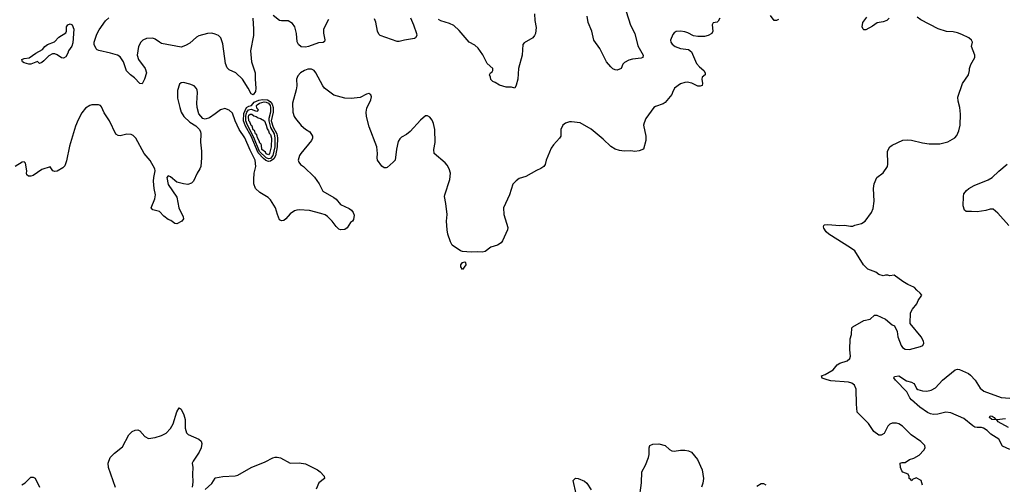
# Model space of a CAD drawing. Header units: inches. Extents: x 2143765 to 2212928, y 878963 to 1017374.
# Tile 97 of 256: x 2178208 to 2187240, y 918197 to 922456. Entities that reach past the tile are written whole.
import ezdxf

# ---------------------------------------------------------------- set-up
doc = ezdxf.new("R2010")
doc.units = ezdxf.units.IN
doc.header["$MEASUREMENT"] = 0
for name, color, linetype in [('C1971', 7, 'Continuous'), ('C1972', 7, 'Continuous'), ('C1981', 7, 'Continuous'), ('C1982', 7, 'Continuous')]:
    doc.layers.add(name, color=color, linetype=linetype)

msp = doc.modelspace()

# ---------------------------------------------------------------- linework, layer by layer
at = {"layer": 'C1971', "color": 5, "elevation": 480}
for points in [[(2179085.9, 918165.9), (2179022.3, 918350), (2179019.1, 918390), (2179038.8, 918441.2), (2179077.1, 918482.9), (2179150, 918539.1), (2179209.4, 918650.6), (2179240.7, 918679.3), (2179267.5, 918692.5), (2179290, 918695.5), (2179310, 918687.3), (2179355.6, 918635.6), (2179390, 918617.1), (2179450, 918625.3), (2179510, 918644.7), (2179550, 918664.7), (2179591.5, 918708.5), (2179615.5, 918750), (2179650, 918861), (2179670, 918898), (2179690, 918884.7), (2179714, 918834), (2179724.4, 918790), (2179726.3, 918710), (2179737.4, 918670), (2179753.9, 918653.9), (2179850.4, 918610), (2179871.8, 918591.8), (2179879, 918570), (2179871.3, 918530), (2179852.7, 918490), (2179798.4, 918410), (2179790.6, 918390), (2179796.3, 918350), (2179793, 918290), (2179795.9, 918215.9), (2179790.7, 918170)], [(2178228.9, 918191.1), (2178258, 918210), (2178310, 918262), (2178330, 918262), (2178350, 918252), (2178390.3, 918170)], [(2179909.6, 918150.4), (2179970, 918204.9), (2180000, 918251.6)]]:
    msp.add_lwpolyline(points, dxfattribs=at)
at = {"layer": 'C1972', "color": 5}
for points, elevation in [([(2180000, 922322.4), (2179970, 922332.6), (2179930, 922330.8), (2179851, 922309), (2179830, 922296.9), (2179770, 922240.4), (2179730, 922218.3), (2179690, 922205.1), (2179510, 922238.8), (2179489, 922249), (2179450, 922279.4), (2179430, 922287.6), (2179370, 922284), (2179338.6, 922270), (2179319.3, 922250), (2179299, 922210), (2179284.4, 922130), (2179296.9, 922090), (2179359.3, 922010), (2179370.5, 921970), (2179354, 921910), (2179338.8, 921881.2), (2179330, 921869.4), (2179310, 921872.3), (2179262.1, 921922.1), (2179224.2, 921950), (2179188.5, 921988.5), (2179159.8, 922070), (2179130, 922115.4), (2179106, 922130), (2179039.3, 922150), (2178933, 922173), (2178918.6, 922178.6), (2178909.3, 922189.3), (2178892, 922230), (2178891.8, 922250), (2178916.3, 922323.7), (2178937.2, 922362.8), (2178995.2, 922444.8), (2179025.8, 922474.2)], 460), ([(2180000, 921592.6), (2179950, 921556), (2179910, 921545.2), (2179888, 921550), (2179852.5, 921592.5), (2179834.5, 921650), (2179832, 921690), (2179837.6, 921790), (2179836.9, 921810), (2179830, 921825.2), (2179809, 921850), (2179770, 921865.1), (2179710, 921879.5), (2179690, 921878), (2179673.2, 921866.8), (2179654.2, 921805.8), (2179656.1, 921736.1), (2179675.5, 921650), (2179688, 921610), (2179713.4, 921570), (2179770, 921518), (2179823.4, 921483.4), (2179852.7, 921452.7), (2179864.9, 921430), (2179870.4, 921410), (2179865.5, 921334.5), (2179876.5, 921250), (2179877, 921190), (2179868.1, 921111.9), (2179860.5, 921090), (2179836, 921050), (2179802.6, 920977.4), (2179783.1, 920956.9), (2179750, 920946), (2179710, 920951.3), (2179648.2, 920968.2), (2179590, 921015.6), (2179570, 921025.2), (2179557.3, 921010), (2179570, 920946.8), (2179648, 920830), (2179668.4, 920730), (2179708, 920650), (2179710.5, 920630), (2179695.5, 920610), (2179650, 920584.5), (2179630, 920589.2), (2179594.5, 920614.5), (2179570, 920625.2), (2179530, 920654), (2179490, 920697.2), (2179430, 920714), (2179414, 920730), (2179446.4, 920813.6), (2179453.7, 920850), (2179441, 920910), (2179436.6, 920976.6), (2179438.4, 921010), (2179450.8, 921070), (2179448.6, 921088.6), (2179405.1, 921165.1), (2179349.7, 921230), (2179271.7, 921371.7), (2179250, 921393.6), (2179230, 921404.7), (2179190, 921407.2), (2179130, 921392), (2179110, 921394.3), (2179090, 921408), (2179030.4, 921530.4), (2178983.3, 921603.3), (2178958.4, 921658.4), (2178950, 921669.7), (2178930, 921675.8), (2178870, 921675.6), (2178850, 921671), (2178810, 921643.9), (2178778, 921602), (2178743, 921537), (2178720.5, 921479.5), (2178663.6, 921296.4), (2178636.7, 921163.3), (2178623.1, 921116.9), (2178602.9, 921097.1), (2178550, 921067.8), (2178530, 921063.7), (2178512.1, 921072.1), (2178488.7, 921108.7), (2178410, 921084), (2178330, 921029.2), (2178310, 921022), (2178290, 921022), (2178274, 921034), (2178270, 921046), (2178272.3, 921070), (2178259.5, 921139.5), (2178250, 921153.2), (2178230, 921149.2), (2178167.3, 921110)], 480)]:
    msp.add_lwpolyline(points, dxfattribs=dict(at, elevation=elevation))
at = {"layer": 'C1972', "color": 5, "elevation": 460}
msp.add_lwpolyline([(2178610, 922103.5), (2178590, 922107.1), (2178550, 922135.1), (2178530, 922142.9), (2178510, 922143.6), (2178474.1, 922125.9), (2178430, 922078), (2178410, 922062.7), (2178390, 922055.3), (2178370, 922074), (2178310, 922048.7), (2178290.8, 922049.2), (2178250, 922060.7), (2178233.2, 922070), (2178226, 922090), (2178250, 922100.4), (2178294.6, 922105.4), (2178356.8, 922150), (2178417.4, 922182.5), (2178437.2, 922210), (2178462, 922230), (2178526.9, 922253.1), (2178565.3, 922294.7), (2178630, 922337.3), (2178638.4, 922350), (2178638, 922390), (2178649.5, 922410.5), (2178670, 922417.3), (2178687.9, 922407.9), (2178703, 922370), (2178696.7, 922243.3), (2178687.1, 922212.9), (2178654.9, 922170), (2178650.4, 922150), (2178630, 922115.1)], close=True, dxfattribs=at)
at = {"layer": 'C1981', "color": 5}
for points, elevation in [([(2186488, 918190), (2186478, 918230), (2186430, 918255.3), (2186398, 918242), (2186391.6, 918228.4), (2186386, 918230), (2186382, 918242), (2186368.4, 918248.4), (2186367.3, 918267.3), (2186358, 918290), (2186310, 918308), (2186300.2, 918320.2), (2186288, 918350), (2186286, 918390), (2186302, 918398), (2186330, 918398), (2186370, 918424.7), (2186410, 918434.8), (2186457.4, 918462.6), (2186502.7, 918510), (2186513.2, 918530), (2186512.1, 918552.1), (2186473.2, 918590), (2186385.2, 918650), (2186306, 918730), (2186271.3, 918751.3), (2186250, 918758), (2186210, 918757.2), (2186190, 918749), (2186171, 918730), (2186136.9, 918663.1), (2186110, 918646), (2186090, 918648), (2186042, 918682), (2185994.7, 918754.7), (2185890, 918858), (2185882.7, 918930), (2185879.8, 919070), (2185867, 919107), (2185842.5, 919122.5), (2185810, 919134.3), (2185650, 919146), (2185613.8, 919153.8), (2185568, 919170), (2185562, 919190), (2185597.2, 919202.8), (2185670, 919246), (2185708.2, 919291.8), (2185730, 919307.7), (2185798, 919330), (2185822, 919350), (2185829, 919370), (2185822.7, 919430), (2185826.6, 919530), (2185838, 919570), (2185840.9, 919630), (2185850, 919640.7), (2185950, 919697.3), (2186010, 919710.7), (2186050, 919746), (2186070, 919746.8), (2186150, 919710.7), (2186210, 919658), (2186232, 919650), (2186256.9, 919596.9), (2186264, 919550), (2186294, 919470), (2186307.3, 919450), (2186330, 919436.3), (2186370, 919434), (2186470, 919459.1), (2186494, 919470), (2186501.2, 919490), (2186499, 919510), (2186477.2, 919550), (2186375.3, 919670), (2186379, 919770), (2186398, 919802), (2186439, 919850), (2186450, 919882), (2186484, 919930), (2186469, 919950), (2186436.2, 919976.2), (2186414.7, 920000)], 480), ([(2187290, 918515.1), (2187224.9, 918544.9), (2187190, 918611.5), (2187117.4, 918657.4), (2187081.3, 918690), (2187050, 918710.8), (2187030, 918716.8), (2186990, 918716.4), (2186970, 918720.8), (2186950, 918732.7), (2186870, 918799.5), (2186750, 918851.4), (2186702.7, 918857.3), (2186630, 918839.8), (2186590, 918836.8), (2186562.5, 918842.5), (2186535.9, 918855.9), (2186465.1, 918905.1), (2186389.9, 918970), (2186372.2, 918990), (2186345, 919045), (2186240.7, 919150), (2186227.3, 919172.7), (2186233.6, 919186.4), (2186271, 919190), (2186344.2, 919144.2), (2186390, 919132.9), (2186410, 919121.5), (2186420.2, 919110), (2186434.4, 919074.4), (2186445.3, 919065.3), (2186490, 919053.4), (2186530, 919049.4), (2186570, 919060.2), (2186610, 919082.4), (2186672.6, 919150), (2186790, 919245.3), (2186810, 919251.8), (2186830, 919250.3), (2186910, 919212.9), (2186930, 919195.8), (2186971.5, 919150), (2187018.9, 919078.9), (2187050.7, 919050), (2187210, 918994), (2187290, 918985.5)], 460), ([(2187278.9, 918718.9), (2187185.1, 918770), (2187170, 918787), (2187126.9, 918790), (2187105.1, 918810), (2187110, 918824), (2187130, 918820.3), (2187148.2, 918810), (2187155.5, 918795.5), (2187170, 918792.2), (2187250, 918800.6)], 440), ([(2183891.1, 918050), (2183911.9, 918210), (2183915.1, 918310), (2183949.1, 918370.9), (2183976.7, 918443.3), (2183983.4, 918470), (2183981.6, 918530), (2183987.7, 918552.3), (2184014.4, 918565.6), (2184070, 918567.5), (2184130, 918552.7), (2184170, 918514.3), (2184190, 918503.7), (2184210, 918499.5), (2184270, 918510.4), (2184310.3, 918510.4), (2184344.4, 918504.4), (2184370.2, 918490.2), (2184425.5, 918425.5), (2184468.2, 918330), (2184481.6, 918250), (2184474.4, 918205.6), (2184460.7, 918170)], 480), ([(2180000, 918251.6), (2180003.3, 918256.7), (2180070, 918267.8), (2180185.4, 918274.6), (2180210, 918280.2), (2180330, 918351.4), (2180458.5, 918401.5), (2180530, 918440.5), (2180550, 918445.5), (2180570, 918446), (2180599.2, 918439.2), (2180690, 918390.5), (2180770, 918393.1), (2180830, 918385.3), (2180939.1, 918330), (2180965.5, 918310), (2180999.3, 918270), (2181004, 918250), (2180950.7, 918210), (2180928.5, 918151.5)], 480), ([(2183312.7, 918110), (2183285.2, 918230), (2183302, 918250), (2183310, 918254), (2183330, 918250.8), (2183390, 918225.5), (2183410, 918207.3), (2183450, 918144.9)], 480), ([(2184970, 918180.5), (2185010, 918204), (2185030, 918204), (2185052.3, 918192.3)], 480)]:
    msp.add_lwpolyline(points, dxfattribs=dict(at, elevation=elevation))
at = {"layer": 'C1982', "color": 5}
for points, elevation in [([(2180346, 922470), (2180353.2, 922370), (2180351.2, 922310), (2180323.8, 922170), (2180333, 922070), (2180369, 921970), (2180368.5, 921910), (2180375.2, 921830), (2180370, 921799.3), (2180350, 921766.9), (2180330, 921776), (2180305.1, 921830), (2180251, 921911), (2180190, 921967.8), (2180130, 921995.4), (2180110, 922014), (2180094.7, 922054.7), (2180070, 922235.3), (2180051.5, 922291.5), (2180031.6, 922311.6), (2180000, 922322.4)], 460), ([(2184630.6, 922470), (2184615.8, 922444.2), (2184606, 922434), (2184570, 922428.7), (2184558.8, 922410), (2184564.7, 922350), (2184558, 922330), (2184522, 922310), (2184490, 922300.9), (2184430, 922300.9), (2184390, 922309.5), (2184336.3, 922336.3), (2184310, 922344.5), (2184270, 922352), (2184230.5, 922349.5), (2184210, 922336), (2184198.4, 922321.6), (2184178.4, 922270), (2184181.6, 922250), (2184191.8, 922231.8), (2184220.7, 922210), (2184270, 922192.2), (2184342.4, 922182.4), (2184370, 922162.8), (2184415.2, 922055.2), (2184442.9, 922022.9), (2184484.9, 921990), (2184497.3, 921970), (2184494.8, 921950), (2184467.3, 921930), (2184464.9, 921910), (2184470.4, 921870), (2184467.3, 921852.7), (2184450, 921846), (2184430, 921848), (2184373.3, 921873.3), (2184330, 921882.6), (2184310, 921882), (2184270, 921869.6), (2184214, 921830), (2184194.8, 921790), (2184190.7, 921770), (2184130, 921698), (2184110, 921686.3), (2184039.3, 921660.7), (2184023.8, 921650), (2183950.7, 921550), (2183935.5, 921510), (2183930.6, 921489.4), (2183950.4, 921390), (2183952.1, 921347.9), (2183930.9, 921269.1), (2183890, 921254), (2183850.8, 921249.2), (2183813.3, 921253.3), (2183751.5, 921251.5), (2183710, 921256.2), (2183670, 921269.5), (2183630, 921295.1), (2183560.8, 921360.8), (2183450, 921452.7), (2183350, 921509.3), (2183270, 921520.9), (2183250, 921519.3), (2183213.7, 921506.3), (2183191.3, 921490), (2183171, 921450), (2183171, 921390), (2183158.8, 921370), (2183104, 921310), (2183082.8, 921277.2), (2183037.3, 921170), (2183026.8, 921130), (2183014.8, 921110), (2182988.3, 921091.7), (2182950, 921075.1), (2182850, 921019.3), (2182790, 920999.3), (2182760.7, 920979.3), (2182731.8, 920948.2), (2182700.4, 920850), (2182647.2, 920730), (2182648.8, 920668.8), (2182686.4, 920550), (2182683.1, 920530), (2182637.6, 920430), (2182623.8, 920410), (2182590, 920388), (2182528.9, 920371.1), (2182479.1, 920330), (2182450, 920323.8), (2182410, 920329.1), (2182350, 920324.5), (2182269.7, 920329.7), (2182250, 920337.6), (2182174.5, 920390), (2182158.3, 920418.3), (2182134.7, 920490), (2182128.6, 920528.6), (2182122.8, 920610), (2182128.4, 920670), (2182118, 920770), (2182106, 920834), (2182107.9, 920852.1), (2182154, 920990), (2182159.6, 921050), (2182147, 921090), (2182130, 921121.2), (2182110, 921145.2), (2182009.6, 921230), (2182007.7, 921267.7), (2182019.6, 921330), (2182015.6, 921450), (2182004.8, 921504.8), (2181990, 921535.3), (2181970, 921562), (2181950, 921575.3), (2181930, 921575.3), (2181884.1, 921535.9), (2181790, 921432.7), (2181755.6, 921404.4), (2181710, 921379.3), (2181694.4, 921365.6), (2181681.1, 921338.9), (2181663, 921270), (2181650.6, 921170), (2181634.8, 921150), (2181577.5, 921102.5), (2181570, 921097.2), (2181550, 921097.2), (2181530, 921114), (2181489.5, 921170), (2181487, 921190), (2181491.3, 921230), (2181483.5, 921290), (2181413.2, 921473.2), (2181389.8, 921569.8), (2181387.3, 921610), (2181393.7, 921646.3), (2181430, 921722), (2181436, 921750), (2181430, 921768), (2181410, 921779), (2181390, 921773.2), (2181330, 921742), (2181250, 921735.1), (2181190, 921738.4), (2181090, 921765.6), (2181002.9, 921830), (2180988.7, 921848.7), (2180924.7, 921970), (2180909.8, 921989.8), (2180883.3, 922003.3), (2180850, 922001.3), (2180820.7, 921990), (2180784, 921970), (2180758.8, 921941.2), (2180748.2, 921910), (2180750.6, 921850), (2180745.2, 921814.8), (2180710.7, 921690), (2180714, 921610), (2180724.9, 921570), (2180736.3, 921550), (2180790, 921487.7), (2180830, 921453.4), (2180870, 921426.8), (2180893.4, 921390), (2180893.4, 921370), (2180884, 921350), (2180787.3, 921230), (2180774, 921210), (2180762, 921170), (2180767.3, 921150), (2180784, 921130), (2180810, 921110.6), (2180911.9, 921011.9), (2180956.3, 920950), (2180990, 920882.8), (2181090, 920826.8), (2181110.8, 920810), (2181150, 920762.8), (2181230, 920724), (2181250.8, 920710), (2181266, 920690), (2181275.3, 920664.7), (2181270, 920626), (2181262, 920610), (2181243.5, 920596.5), (2181210.5, 920549.5), (2181190, 920534), (2181151.1, 920528.9), (2181136.5, 920536.5), (2181110, 920559), (2181074, 920610), (2181031.9, 920651.9), (2181010, 920666), (2180970, 920680.9), (2180866.2, 920706.2), (2180770, 920713.6), (2180750, 920709.6), (2180730, 920702.9), (2180690, 920676.2), (2180650, 920629.2), (2180630, 920615.1), (2180610, 920612.3), (2180590, 920622.7), (2180571.3, 920670), (2180555.4, 920730), (2180510, 920803.7), (2180486.5, 920826.5), (2180410, 920872.3), (2180369.6, 920910), (2180355.6, 920950), (2180354.7, 920990), (2180359.1, 921050), (2180372.7, 921110), (2180368.7, 921170), (2180321.1, 921261.1), (2180272, 921372), (2180220.4, 921450), (2180184.2, 921530), (2180160.7, 921600.7), (2180130, 921626), (2180090, 921641.2), (2180050, 921629.2), (2180000, 921592.6)], 480), ([(2181041.8, 922458.2), (2180994.7, 922370), (2180994.3, 922334.3), (2181008.4, 922271.6), (2181002.8, 922257.2), (2180991.5, 922248.5), (2180950, 922243.5), (2180857.3, 922210), (2180830, 922204.2), (2180790, 922208.6), (2180764.4, 922230), (2180754.4, 922254.4), (2180745.9, 922330), (2180732.8, 922390), (2180710, 922421.7), (2180670, 922446), (2180610, 922444.7), (2180590, 922449.7), (2180533.7, 922493.7)], 460), ([(2181793.3, 922473.3), (2181820.9, 922410), (2181848.4, 922330), (2181850.8, 922310), (2181839.1, 922290), (2181830, 922283.6), (2181738, 922270), (2181690, 922255.6), (2181670, 922255.1), (2181514, 922310), (2181502.4, 922322.4), (2181489.7, 922349.7), (2181474.9, 922434.9), (2181463.8, 922463.8)], 460), ([(2182930.3, 922510), (2182932.7, 922450), (2182945.8, 922385.8), (2182938, 922330), (2182930.6, 922310), (2182914, 922290), (2182836.7, 922243.3), (2182824.4, 922230), (2182815.6, 922130), (2182783.7, 922010), (2182776.4, 921910), (2182763.5, 921856.5), (2182750, 921828), (2182718, 921838), (2182670, 921839), (2182610, 921855.3), (2182570, 921882), (2182548, 921890), (2182530, 921908), (2182528, 921930), (2182518, 921950), (2182528, 921970), (2182542, 921978), (2182548.7, 921990), (2182549.2, 922010), (2182496.3, 922056.3), (2182455.1, 922135.1), (2182414.2, 922194.2), (2182382, 922222), (2182331, 922251), (2182238, 922358), (2182190, 922402.9), (2182150, 922421.6), (2182070, 922445.1), (2182050, 922458)], 460), ([(2183770.2, 922530.2), (2183810, 922406.8), (2183850.2, 922330), (2183878.2, 922218.2), (2183926.8, 922130), (2183924.7, 922110), (2183910, 922102.7), (2183830, 922095.1), (2183796.1, 922083.9), (2183756.8, 922063.2), (2183741, 922050), (2183726, 922010), (2183690, 921992.7), (2183670, 921996), (2183650, 922006), (2183630, 922022.7), (2183591.8, 922070), (2183530, 922192.3), (2183475.1, 922270), (2183455.1, 922350), (2183422.4, 922430), (2183414.2, 922490)], 460), ([(2185170, 922458), (2185151.3, 922448.7), (2185130, 922449.2), (2185096.3, 922496.3)], 480), ([(2186414.7, 920000), (2186410, 920005.2), (2186355.3, 920030), (2186310, 920057.2), (2186230, 920114), (2186191.1, 920108.9), (2186170, 920115.3), (2186150, 920115.3), (2186129, 920109), (2186090, 920121.2), (2186061.6, 920141.6), (2185989.2, 920170), (2185949.3, 920210), (2185870, 920336.2), (2185830, 920366), (2185629.7, 920489.7), (2185606, 920510), (2185584.8, 920544.8), (2185582.7, 920557.3), (2185584, 920570), (2185590, 920574.8), (2185621.6, 920578.4), (2185730, 920569.1), (2185774, 920574), (2185830, 920562), (2185850, 920564), (2185870, 920573.4), (2185930, 920588.2), (2185963.7, 920610), (2186022, 920690), (2186035.6, 920724.4), (2186046.2, 920793.8), (2186039.6, 920910), (2186045.1, 920950), (2186071.8, 921008.2), (2186128.1, 921051.9), (2186167.6, 921110), (2186171.7, 921131.7), (2186169.7, 921250.3), (2186189.4, 921290), (2186210, 921304.9), (2186310, 921350.8), (2186350, 921354.8), (2186390, 921350.4), (2186490, 921326), (2186550, 921317), (2186650, 921318), (2186722.5, 921337.5), (2186785.6, 921374.4), (2186805.1, 921394.9), (2186823.3, 921436.7), (2186833.6, 921490), (2186838.7, 921590), (2186833, 921650), (2186816.3, 921710), (2186814.2, 921745.8), (2186857.2, 921870), (2186910, 921952), (2186921.2, 921990), (2186921.2, 922010), (2186933.6, 922046.4), (2186969, 922110), (2186969, 922130), (2186939, 922210), (2186948.7, 922250), (2186939, 922270), (2186914, 922290), (2186850, 922320.9), (2186810, 922334.5), (2186770, 922344.5), (2186709.6, 922349.6), (2186632.1, 922372.1), (2186474.5, 922454.5), (2186440.7, 922480.7)], 480), ([(2186183.8, 922470), (2186162, 922450), (2186130, 922436.9), (2186073.8, 922426.2), (2186030, 922396), (2185970, 922364), (2185950, 922362), (2185944, 922370), (2185937.2, 922390), (2185940.9, 922430), (2185980.1, 922479.9)], 480), ([(2187282.4, 920570), (2187181.2, 920681.2), (2187137.7, 920717.7), (2187110, 920720.7), (2187070, 920706.6), (2186990, 920693.7), (2186938.8, 920698.8), (2186890, 920697.2), (2186874.3, 920710), (2186862.7, 920750), (2186864.6, 920835.4), (2186870, 920860.7), (2186892, 920890), (2186916, 920910), (2186964, 920936), (2187093, 920987), (2187130, 921008.7), (2187190, 921067.8), (2187267.2, 921132.8)], 460)]:
    msp.add_lwpolyline(points, dxfattribs=dict(at, elevation=elevation))
for points, elevation in [([(2180490, 921157.4), (2180465.5, 921165.5), (2180442.8, 921182.8), (2180394.2, 921234.2), (2180330, 921387.7), (2180280, 921480), (2180261, 921530), (2180263.8, 921596.2), (2180288.2, 921651.8), (2180310, 921664.8), (2180332.7, 921670), (2180360.1, 921699.9), (2180402.4, 921717.6), (2180434.9, 921725.1), (2180481.1, 921721.1), (2180505.5, 921705.5), (2180523, 921683), (2180532.7, 921650), (2180532.7, 921610), (2180516.1, 921530), (2180532.7, 921470), (2180565.9, 921410), (2180573.2, 921373.2), (2180571.1, 921290), (2180553.1, 921206.9), (2180539.6, 921180.4), (2180510, 921159)], 460), ([(2180490, 921181.6), (2180470, 921188.5), (2180409.1, 921249.1), (2180357, 921377), (2180298, 921490), (2180282.7, 921530), (2180281.1, 921570), (2180285, 921590), (2180291.3, 921610), (2180308, 921630), (2180330, 921635.6), (2180370, 921620.6), (2180390, 921618.4), (2180397.2, 921630), (2180384, 921644), (2180381.4, 921670), (2180384.9, 921675.1), (2180407.9, 921692.1), (2180450, 921703.3), (2180470, 921701.1), (2180490, 921690), (2180504.1, 921670), (2180509.8, 921650), (2180509.7, 921610), (2180492.2, 921550), (2180491.9, 921530), (2180508.8, 921468.8), (2180541.4, 921410), (2180549.6, 921370), (2180548.3, 921290), (2180529.2, 921210), (2180510, 921185.2)], 440), ([(2180490, 921217), (2180470, 921227), (2180462.5, 921242.5), (2180430, 921266.7), (2180425.1, 921305.1), (2180419.1, 921319.1), (2180410, 921325.6), (2180405.9, 921345.9), (2180390, 921373.5), (2180381.7, 921401.7), (2180370, 921408.7), (2180360.5, 921440.5), (2180350, 921447.7), (2180339.4, 921479.4), (2180330, 921486.3), (2180320.3, 921520.3), (2180310, 921527.7), (2180307.6, 921570), (2180310, 921582), (2180322, 921590), (2180337.2, 921590), (2180355.8, 921575.8), (2180376.2, 921570), (2180396.1, 921556.1), (2180417.4, 921550), (2180454.2, 921530), (2180470, 921490.3), (2180476.5, 921456.5), (2180490, 921438.3), (2180496.3, 921416.3), (2180510, 921405.3), (2180516.5, 921370), (2180515, 921290), (2180498.5, 921230)], 420), ([(2182270, 920165.2), (2182253.2, 920190), (2182255.1, 920210), (2182269.4, 920230), (2182290, 920234.9), (2182297.3, 920230), (2182299.3, 920210)], 480)]:
    msp.add_lwpolyline(points, close=True, dxfattribs=dict(at, elevation=elevation))

doc.saveas('drawing.dxf')
